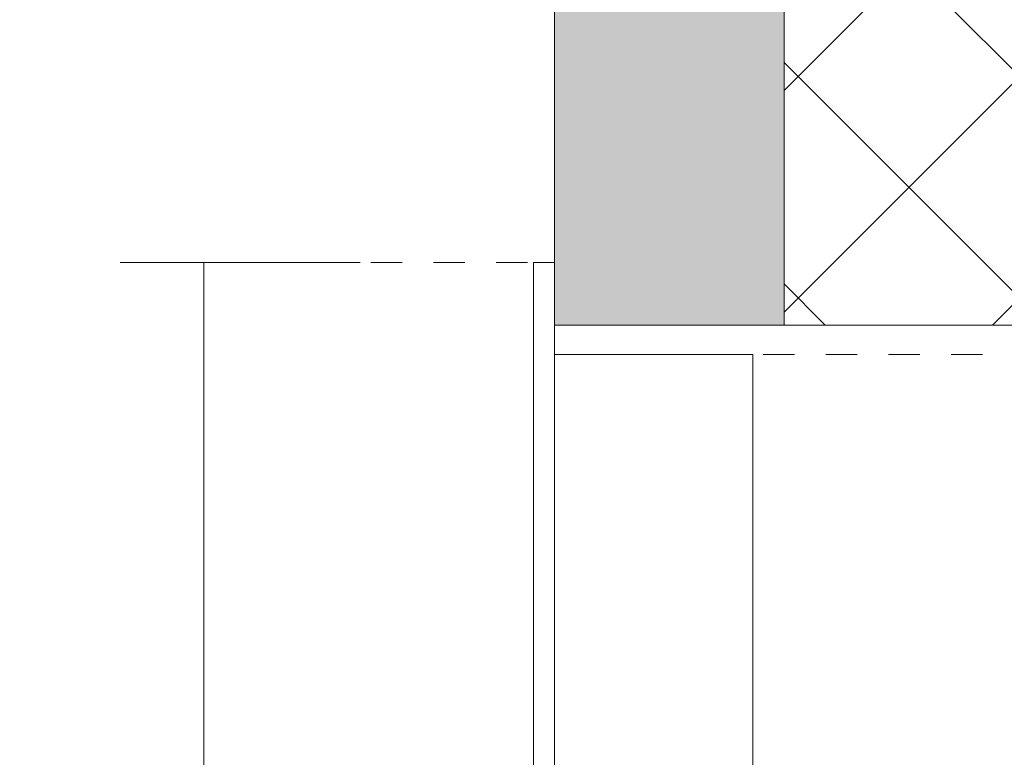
# Model space of a CAD drawing. Header units: millimetres. Extents: x -6861 to -4784, y 84 to 6892.
# Tile 197 of 200: x -6206 to -6112, y 6681 to 6751. Entities that reach past the tile are written whole.
import ezdxf

# ---------------------------------------------------------------- set-up
doc = ezdxf.new("R2010")
doc.units = ezdxf.units.MM
doc.linetypes.add('Dash', pattern=[6, 3, -3])
doc.layers.add('A-ANNO-DIMS', color=7, linetype='Dash', lineweight=9, true_color=0xd2d2d2)
for name, color, linetype, lineweight in [('A-ANNO-DIMS-5', 7, 'Continuous', 9), ('A-DETL-GENF', 7, 'Continuous', 9), ('E-LITE-EQPM', 7, 'Continuous', 20)]:
    doc.layers.add(name, color=color, linetype=linetype, lineweight=lineweight)
doc.styles.add('Arial Narrow', font='ARIALN.TTF', dxfattribs={"height": 11})
doc.dimstyles.new('FARO_-_2_2mm_Arial_Narrow_mm_Inch_Left', dxfattribs={"dimscale": 304.8, "dimtxt": 11.257741, "dimasz": 0, "dimexe": 0.049213, "dimexo": 0.0625, "dimgap": 0.008202, "dimtad": 1, "dimdec": 0, "dimzin": 0, "dimdsep": 46, "dimtxsty": 'Arial Narrow', "dimblk1": 'NONE', "dimblk2": 'NONE', "dimsah": 1, "dimcen": 0.09, "dimadec": 0, "dimazin": 0, "dimtfac": 1, "dimtdec": 4, "dimtix": 1, "dimtmove": 0, "dimatfit": 3, "dimfxl": 0.016404, "dimfxlon": 1, "dimtvp": 1, "dimtolj": 1, "dimtzin": 0, "dimarcsym": 2})

# ---------------------------------------------------------------- blocks, each defined once
blk = doc.blocks.new('01 PODIUM EMPOTRADO CON MARCO 3_glb - UNO  WHITE_GOLD DOWNLIGHT EMPOTRABLE-659121-Planta_PDF')
at = {"layer": 'E-LITE-EQPM'}
for p, q in [((-3270.96, 6430.996), (-3270.96, 6727.996)), ((-3268.96, 6727.996), (-3270.96, 6727.996)), ((-3268.96, 6721.996), (-3268.96, 6436.996)), ((-3249.96, 6719.196), (-3268.96, 6719.196)), ((-3249.96, 6643.032), (-3249.96, 6719.196))]:
    blk.add_line(p, q, dxfattribs=at)
blk = doc.blocks.new('01 PODIUM EMPOTRADO CON MARCO 3_glb - UNO  WHITE_GOLD DOWNLIGHT EMPOTRABLE-V5-Planta_PDF')
at = {"layer": 'E-LITE-EQPM'}
for p, q in [((-3270.96, 6430.996), (-3270.96, 6727.996)), ((-3268.96, 6727.996), (-3270.96, 6727.996)), ((-3268.96, 6721.996), (-3268.96, 6436.996)), ((-3249.96, 6719.196), (-3268.96, 6719.196)), ((-3249.96, 6643.032), (-3249.96, 6719.196))]:
    blk.add_line(p, q, dxfattribs=at)
blk = doc.blocks.new('DIMBLOCK12-Planta_PDF')
at = {"layer": 'A-ANNO-DIMS-5', "color": 251, "true_color": 0x5b5b5b, "transparency": 16777216}
for p, q in [((-6188.781, 6727.996), (-6193.781, 6727.996)), ((-6188.981, 6727.996), (-6173.781, 6727.996)), ((-6188.781, 6727.996), (-6188.781, 6430.996)), ((-6188.781, 6430.996), (-6193.781, 6430.996)), ((-6188.981, 6430.996), (-6173.781, 6430.996))]:
    blk.add_line(p, q, dxfattribs=at)
at = {"layer": 'A-ANNO-DIMS-5', "color": 0, "transparency": 16777216, "insert": (-6205.497, 6549.207), "char_height": 11, "width": 72.69284, "attachment_point": 1, "rotation": 90, "line_spacing_factor": 0.974696, "style": 'Arial Narrow'}
blk.add_mtext('297 / 11.7"', dxfattribs=at)
blk = doc.blocks.new('_None')

msp = doc.modelspace()

# ---------------------------------------------------------------- hatches: boundary and pattern name
at = {"layer": 'A-DETL-GENF', "true_color": 0xc0c0c0}
h = msp.add_hatch(color=9, dxfattribs=at)
h.paths.add_polyline_path([(-6133.18, 6266.896), (-6133.18, 6436.996), (-6155.18, 6436.996), (-6155.18, 6266.896)])
h.paths.add_polyline_path([(-6146.211, 6721.996), (-6133.18, 6721.996), (-6133.18, 6892.496), (-6155.18, 6892.496), (-6155.18, 6721.996)])
at = {"layer": 'A-DETL-GENF', "true_color": 0xaaaaaa}
h = msp.add_hatch(dxfattribs=at)
h.set_pattern_fill('FP_1', color=253, style=0, pattern_type=2)
h.set_pattern_definition([(45, (-2886.22, 0), (-10.606602, 10.606602), []), (135, (-2886.22, 0), (-10.606602, -10.606602), [])])
h.paths.add_polyline_path([(-6133.18, 6266.896), (-5897.28, 6266.896), (-5897.28, 6892.496), (-6133.18, 6892.496), (-6133.18, 6721.996), (-5940.18, 6721.996), (-5940.18, 6436.996), (-6133.18, 6436.996), (-6133.18, 6284.301)])

# ---------------------------------------------------------------- linework, layer by layer
at = {"layer": 'A-ANNO-DIMS'}
for p, q in [((-6157.773, 6727.996), (-6198.363, 6727.996)), ((-6135.18, 6719.196), (-5975.18, 6719.196))]:
    msp.add_line(p, q, dxfattribs=at)
at = {"layer": 'E-LITE-EQPM'}
for p, q in [((-6155.18, 6892.496), (-6155.18, 6721.996)), ((-6133.18, 6721.996), (-6133.18, 6892.496)), ((-6155.18, 6721.996), (-6133.18, 6721.996))]:
    msp.add_line(p, q, dxfattribs=at)
at = {"layer": 'E-LITE-EQPM', "color": 253, "true_color": 0xaaaaaa}
msp.add_line((-6133.18, 6721.996), (-5940.18, 6721.996), dxfattribs=at)

# ---------------------------------------------------------------- block references
at = {"layer": 'E-LITE-EQPM'}
for name in ['01 PODIUM EMPOTRADO CON MARCO 3_glb - UNO  WHITE_GOLD DOWNLIGHT EMPOTRABLE-659121-Planta_PDF', '01 PODIUM EMPOTRADO CON MARCO 3_glb - UNO  WHITE_GOLD DOWNLIGHT EMPOTRABLE-V5-Planta_PDF']:
    msp.add_blockref(name, (-2886.221, 0), dxfattribs=at)

# ---------------------------------------------------------------- dimensions: what is measured, and where the dimension line sits
at = {"layer": 'A-ANNO-DIMS', "color": 251, "linetype": 'Continuous', "true_color": 0x5b5b5b}
dim = msp.add_linear_dim(base=(-6188.781, 6430.996), p1=(-6193.781, 6727.996), p2=(-6193.781, 6430.996), angle=90, dimstyle='FARO_-_2_2mm_Arial_Narrow_mm_Inch_Left', override={"dimpost": '<>', "dimfxl": 297}, dxfattribs=at)
dim.commit()
dim.dimension.update_dxf_attribs({"geometry": 'DIMBLOCK12-Planta_PDF', "text_midpoint": (-6198.402, 6579.496)})

doc.saveas('drawing.dxf')
